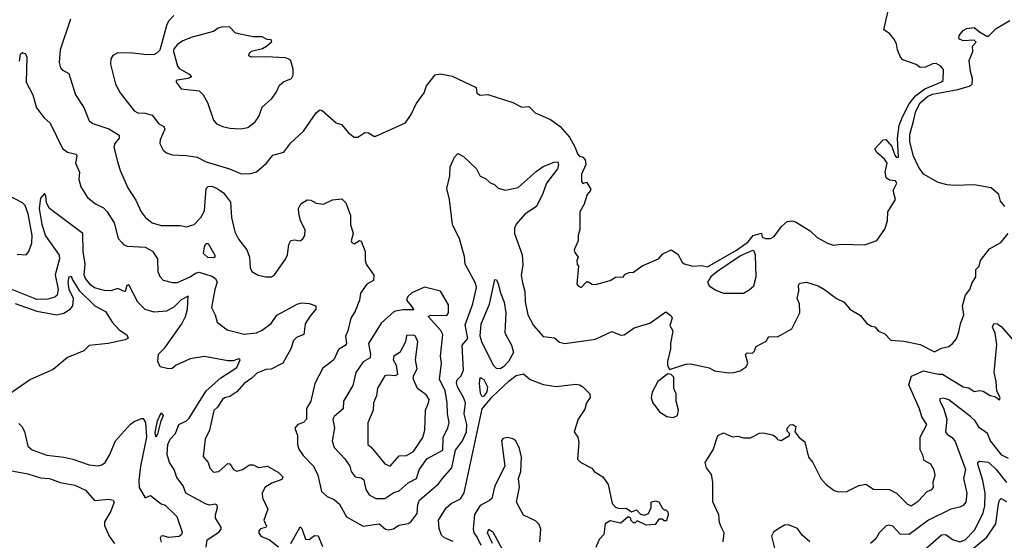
# Model space of a CAD drawing. Extents: x 1921360 to 2014538, y 768294 to 907744.
# Tile 94 of 256: x 1977440 to 1982903, y 792243 to 795132. Entities that reach past the tile are written whole.
import ezdxf

# ---------------------------------------------------------------- set-up
doc = ezdxf.new("R2010")
doc.units = 0

msp = doc.modelspace()

# ---------------------------------------------------------------- linework, layer by layer
at = {"layer": '0CON10XD'}
for points in [[(1978295, 795154.4), (1978267.1, 795125), (1978255.5, 795104.5), (1978217.4, 794962.6), (1978202.7, 794947.3), (1978185, 794939.5), (1978145, 794936.9), (1978065, 794946.5), (1977985, 794948), (1977956.1, 794933.9), (1977946, 794915), (1977942.9, 794885), (1977970.8, 794775), (1977997, 794727), (1978075.4, 794625.4), (1978095, 794615.6), (1978135, 794613.5), (1978175, 794601.9), (1978210.8, 794555), (1978239.7, 794539.7), (1978244.1, 794524.1), (1978220, 794465), (1978217.5, 794445), (1978235, 794408.8), (1978253.6, 794393.6), (1978285, 794381.8), (1978365, 794378.9), (1978425, 794368.6), (1978475, 794343.5), (1978603.3, 794305), (1978665, 794278.9), (1978715, 794275.7), (1978752.9, 794287.1), (1978808.6, 794335), (1978845, 794380.6), (1978905, 794396.9), (1978945, 794449.2), (1979015, 794514.2), (1979085, 794616), (1979105, 794632), (1979117.9, 794627.9), (1979195, 794558.8), (1979225, 794550), (1979264.5, 794504.5), (1979295, 794480), (1979315, 794480.8), (1979355, 794506), (1979375, 794504), (1979405, 794486), (1979416.2, 794486.2), (1979580.9, 794559.1), (1979611.2, 794605), (1979638.8, 794665), (1979684.2, 794725.8), (1979696.2, 794765), (1979745, 794826.2), (1979775, 794832), (1979838.3, 794818.3), (1979972.5, 794755), (1979976.2, 794725), (1979995, 794712.5), (1980036.4, 794716.4), (1980175, 794673.3), (1980225, 794646.2), (1980265, 794650), (1980300, 794615), (1980385, 794578.5), (1980438.9, 794538.9), (1980489.8, 794479.8), (1980522.4, 794422.4), (1980535, 794386.7), (1980545, 794373.8), (1980565, 794370), (1980576.2, 794355), (1980581.7, 794328.3), (1980556.2, 794275), (1980556.7, 794235), (1980565, 794222.5), (1980585, 794230), (1980606.7, 794195), (1980607.5, 794185), (1980587.5, 794162.5), (1980571.7, 794108.3), (1980547.5, 794065), (1980547, 793967), (1980537.5, 793935), (1980537.5, 793905), (1980516.7, 793855), (1980519.3, 793839.3), (1980537.5, 793815), (1980530, 793795), (1980533, 793773), (1980540, 793765), (1980531.2, 793665), (1980537.5, 793655), (1980555, 793646.7), (1980585, 793677.5), (1980595, 793677.5), (1980615, 793663.8), (1980635, 793662), (1980715, 793684.2), (1980745, 793703.8), (1980790, 793705), (1980795, 793717.5), (1980820.7, 793729.3), (1980845, 793730), (1980893.9, 793766.1), (1980983.3, 793805), (1981007.7, 793832.3), (1981055, 793854.2), (1981091.2, 793831.2), (1981115, 793786.2), (1981126.6, 793776.6), (1981173.9, 793763.9), (1981225, 793768.4), (1981255, 793759.6), (1981417.2, 793852.8), (1981480.9, 793899.1), (1981508.8, 793935), (1981555, 793947.5), (1981560, 793925), (1981577, 793917), (1981605, 793918), (1981625, 793928.8), (1981666.3, 793983.7), (1981698.3, 794011.7), (1981724.6, 794015.4), (1981745, 794010.2), (1981825, 793960.1), (1981863.7, 793923.7), (1981922.2, 793892.2), (1981955, 793881.5), (1981995, 793886), (1982128.3, 793881.7), (1982195, 793906.2), (1982240.5, 793969.5), (1982255.2, 794015), (1982256.7, 794065), (1982299.3, 794135), (1982285.8, 794185), (1982305.5, 794225.5), (1982298.6, 794238.6), (1982265, 794241.2), (1982246.8, 794255), (1982241.1, 794285), (1982252.3, 794335), (1982238.6, 794358.6), (1982195.5, 794395), (1982184.2, 794415.8), (1982230, 794465), (1982245, 794468), (1982279.1, 794429.1), (1982295, 794380), (1982305, 794367.5), (1982315, 794370), (1982310, 794475), (1982320, 794545), (1982337.8, 794592.2), (1982374.5, 794665.5), (1982410.5, 794709.5), (1982461.4, 794748.6), (1982550.8, 794785), (1982563.1, 794795), (1982564.4, 794855), (1982550.8, 794875), (1982525, 794888.5), (1982505, 794886.2), (1982465, 794868.5), (1982436.4, 794866.4), (1982413.6, 794883.6), (1982339.3, 794909.3), (1982326, 794925), (1982310, 794965), (1982305, 794997.5), (1982290, 795025), (1982265.3, 795055.3), (1982234.2, 795075), (1982256.7, 795173.3)], [(1977721.2, 795135), (1977663.5, 794965), (1977658.8, 794895), (1977666.2, 794865), (1977675, 794854), (1977713.1, 794833.1), (1977749.5, 794715), (1977795.5, 794645), (1977825, 794571.2), (1977846.4, 794556.4), (1977935, 794526.8), (1977991.2, 794491.2), (1977991.5, 794475), (1977967.5, 794445), (1977961.9, 794425), (1977982.7, 794345), (1977997.8, 794295), (1978039.8, 794199.8), (1978085, 794130), (1978113.5, 794065), (1978135.9, 794035.9), (1978175, 794003.8), (1978225, 793989.6), (1978329.4, 793989.4), (1978365, 793981.9), (1978406.9, 793995), (1978445.4, 794035), (1978465, 794070.8), (1978474.6, 794195), (1978485, 794206.1), (1978505, 794208), (1978535, 794195.3), (1978570.3, 794170.3), (1978609, 794119), (1978615.4, 794035), (1978632.5, 793955), (1978654.6, 793914.6), (1978699.2, 793855), (1978714.2, 793815), (1978718.6, 793755), (1978727.1, 793735), (1978762, 793715), (1978805, 793704.7), (1978836.2, 793705), (1978853.6, 793716.4), (1978915, 793803.8), (1978925, 793827.5), (1978932.9, 793885), (1978945, 793906.7), (1978965, 793910), (1978995, 793904), (1979011.2, 793915), (1979022, 793935), (1979024, 793965), (1978998, 794015), (1978988.1, 794058.1), (1978986.9, 794085), (1979000.2, 794109.8), (1979035, 794132.2), (1979055, 794130), (1979085, 794113.6), (1979125, 794108.5), (1979175, 794133.1), (1979227, 794137), (1979250, 794115), (1979274.4, 794045), (1979274.5, 793995.5), (1979290.6, 793945), (1979279.2, 793905), (1979282.5, 793895), (1979295, 793888.8), (1979325, 793906.7), (1979335, 793902.5), (1979356, 793845), (1979355.8, 793795), (1979362.5, 793775), (1979404.4, 793715), (1979402.5, 793685), (1979365.4, 793664.6), (1979331.4, 793615), (1979325.7, 793575), (1979300.5, 793515), (1979276.2, 793475), (1979260, 793405), (1979246.8, 793375), (1979252.5, 793335), (1979245, 793323.5), (1979208.3, 793301.7), (1979183.1, 793245), (1979121.9, 793198.1), (1979076.7, 793113.3), (1979055.3, 793015), (1979031.3, 792975), (1979030.6, 792915), (1979013.6, 792896.4), (1978983.8, 792885), (1978966.7, 792865), (1978981.9, 792825), (1978980.6, 792775), (1978989.2, 792749.2), (1979012.9, 792712.9), (1979070.5, 792655), (1979093.6, 792603.7), (1979115, 792514), (1979145, 792486), (1979185, 792469.4), (1979214, 792444), (1979253.5, 792373.5), (1979345, 792321.2), (1979433.6, 792333.6), (1979468.8, 792305), (1979485, 792300.6), (1979513.6, 792306.4), (1979543.4, 792326.6), (1979595, 792335.5), (1979612.4, 792347.6), (1979645, 792392.5), (1979647.8, 792442.2), (1979658.2, 792465), (1979764.1, 792555.9), (1979785.5, 792585), (1979836.5, 792645), (1979856.8, 792743.2), (1979897.3, 792795), (1979918.9, 792845), (1979920, 792885), (1979906.3, 792945), (1979912.6, 793005), (1979902.3, 793035), (1979867.9, 793095), (1979862.4, 793117.6), (1979867.5, 793132.5), (1979890, 793155), (1979902.7, 793187.3), (1979893.8, 793325), (1979926.4, 793363.6), (1979912, 793438), (1979953.8, 793555), (1979974.8, 793645), (1979969.4, 793669.4), (1979910.8, 793775), (1979907.2, 793817.2), (1979880.8, 793915), (1979841.9, 793995), (1979824.7, 794134.7), (1979808.9, 794195), (1979825.6, 794265), (1979827.5, 794315), (1979851.3, 794368.7), (1979871.2, 794388.8), (1979902.8, 794372.8), (1979974.2, 794305), (1979995, 794263.8), (1980025, 794251.2), (1980047.7, 794227.7), (1980075, 794216), (1980095, 794197.5), (1980135, 794186.9), (1980205, 794200.4), (1980305, 794290), (1980345, 794317.5), (1980405, 794341.2), (1980425, 794342.5), (1980430, 794325), (1980423.8, 794305), (1980362.2, 794225), (1980342.6, 794167.4), (1980308, 794095), (1980245, 794054.3), (1980195, 793997.1), (1980185.5, 793975), (1980184.7, 793944.7), (1980227.8, 793827.8), (1980231.4, 793771.4), (1980222.2, 793712.2), (1980232.1, 793665), (1980242, 793625), (1980243.8, 793566.2), (1980259.5, 793495), (1980291.1, 793435), (1980345, 793374.5), (1980406.2, 793366.2), (1980435, 793342), (1980465, 793335.6), (1980635, 793359.4), (1980725, 793402), (1980775, 793382), (1980793.8, 793383.8), (1980848.3, 793421.7), (1980935, 793448.8), (1981025, 793511.2), (1981055, 793488.8), (1981060, 793475), (1981046.2, 793435), (1981064, 793405), (1981050.8, 793335), (1981051.2, 793305), (1981033.3, 793235), (1981033.9, 793213.9), (1981045, 793190), (1981135, 793220.8), (1981162.3, 793222.3), (1981265, 793199.2), (1981295, 793184.2), (1981375, 793171.9), (1981402.5, 793175), (1981436.7, 793183.3), (1981471.2, 793205), (1981480, 793225), (1981466.1, 793273.9), (1981475, 793283.8), (1981505, 793281.2), (1981515, 793290), (1981525, 793317.5), (1981581.4, 793348.6), (1981595.8, 793374.2), (1981645, 793371.9), (1981723, 793417), (1981768.6, 793505), (1981765.6, 793555), (1981753.1, 793585), (1981761.9, 793625), (1981760, 793660), (1981770, 793670), (1981804.3, 793675.7), (1981870, 793655), (1981905.5, 793635.5), (1981971.2, 793585), (1982014.3, 793564.3), (1982045, 793526.2), (1982105, 793490), (1982137.7, 793447.7), (1982165, 793431.2), (1982185, 793427.5), (1982204.4, 793404.4), (1982238.8, 793388.8), (1982273.6, 793353.6), (1982345, 793348.6), (1982435, 793330), (1982515, 793289.7), (1982555, 793310), (1982595, 793317.5), (1982615.6, 793334.4), (1982638.2, 793361.8), (1982650.7, 793399.3), (1982659.5, 793445), (1982678.5, 793495), (1982670, 793545), (1982687.5, 793602.5), (1982711.9, 793635), (1982722.3, 793667.7), (1982744, 793705), (1982743.9, 793746.1), (1982762.5, 793765), (1982770, 793795), (1982819.8, 793860.2), (1982884.2, 793895), (1982924.6, 793945)], [(1982905.8, 794095.8), (1982882, 794125), (1982872.3, 794162.3), (1982828.9, 794198.9), (1982735, 794216.2), (1982629, 794211), (1982584.8, 794214.8), (1982535, 794228), (1982455, 794275.2), (1982427, 794315), (1982399.4, 794375), (1982378.8, 794455), (1982378.4, 794495), (1982399, 794569), (1982412.2, 794625), (1982435, 794670.3), (1982477.1, 794705), (1982505, 794718.4), (1982645, 794745.1), (1982706.8, 794763.2), (1982724.1, 794775), (1982726.5, 794805), (1982714.7, 794845), (1982707.5, 794905), (1982727.5, 794955), (1982726.7, 794985), (1982746.4, 795006.4), (1982735, 795018.8), (1982675, 795014), (1982650, 795025), (1982652.3, 795045), (1982675, 795071.2), (1982695, 795083.3), (1982735, 795089.2), (1982765, 795063.8), (1982805, 795040), (1982815, 795040), (1982857, 795083), (1982933, 795127)], [(1978665, 794526.9), (1978705, 794534.5), (1978747.1, 794565), (1978765.8, 794595), (1978785, 794646), (1978839.2, 794695), (1978862.4, 794727.6), (1978881.1, 794768.9), (1978903, 794787), (1978947.5, 794805), (1978956.2, 794825), (1978957, 794857), (1978943.6, 794903.6), (1978933.6, 794913.6), (1978915, 794920), (1978805, 794926.7), (1978725, 794923.3), (1978711.7, 794931.7), (1978712.5, 794945), (1978725, 794957.5), (1978787, 794973), (1978810, 794985), (1978838.3, 795011.7), (1978835, 795020), (1978813, 795023), (1978785, 795037.5), (1978735, 795037.5), (1978653.6, 795053.6), (1978635, 795060), (1978605, 795090), (1978565, 795092.5), (1978540, 795085), (1978515, 795066.7), (1978396.7, 795035), (1978345, 795014.3), (1978316, 794995), (1978295, 794970), (1978292.3, 794955), (1978315, 794873.3), (1978325, 794861.2), (1978380.5, 794830.5), (1978392.5, 794815), (1978374.1, 794805.9), (1978312.9, 794797.1), (1978307.5, 794795), (1978308.8, 794785), (1978335, 794747.5), (1978435, 794737.2), (1978456.9, 794715), (1978482, 794672), (1978514.2, 794575), (1978531.2, 794555), (1978565, 794538.6), (1978605, 794529.4), (1978665, 794526.9)], [(1977437.9, 794902.1), (1977445, 794941.4), (1977455, 794949.1), (1977472.5, 794942.5), (1977478.8, 794925), (1977476, 794786), (1977512.9, 794715), (1977532.7, 794642.8), (1977575, 794586.9), (1977608.2, 794558.2), (1977677.5, 794417.5), (1977705, 794397.3), (1977753.8, 794385), (1977757.5, 794375), (1977748.9, 794335), (1977771.9, 794285), (1977768.5, 794245), (1977779.6, 794205), (1977815.5, 794145), (1977861, 794111), (1977905, 794087.9), (1977925.8, 794065), (1977964.3, 794005), (1977987, 793917), (1978005.7, 793895.7), (1978015, 793884), (1978035.8, 793875.8), (1978135, 793870.4), (1978176.6, 793846.6), (1978204.6, 793805), (1978205.5, 793735), (1978216.9, 793706.9), (1978235, 793686.9), (1978285, 793672.7), (1978315, 793673.8), (1978385, 793704.7), (1978415, 793725.9), (1978435, 793730.8), (1978505, 793709.4), (1978525.2, 793695), (1978536.2, 793675), (1978522.7, 793635), (1978503.9, 793535), (1978525, 793493.3), (1978535, 793454.2), (1978590.7, 793410.7), (1978685, 793387.5), (1978754, 793395), (1978785, 793409.6), (1978835, 793446.7), (1978866.9, 793493.1), (1978982.9, 793555), (1979005, 793560.8), (1979045, 793557), (1979083.4, 793543.4), (1979082.5, 793525), (1979050.4, 793485), (1979023.8, 793445), (1979015.6, 793385), (1978975, 793367.8), (1978958.6, 793351.4), (1978943.9, 793305), (1978899.6, 793225), (1978835, 793191.9), (1978805, 793190.4), (1978755, 793170), (1978727.7, 793142.3), (1978685, 793113.1), (1978645, 793066.8), (1978605, 793040), (1978576.5, 793033.5), (1978565.4, 793024.6), (1978537.8, 792982.2), (1978516.9, 792963.1), (1978492.1, 792855), (1978468.5, 792805), (1978457.9, 792707.9), (1978485.6, 792675), (1978495, 792644), (1978515, 792620.8), (1978545, 792625.4), (1978595, 792670), (1978605, 792666.7), (1978625.2, 792635.2), (1978645, 792627.1), (1978675, 792636.4), (1978715, 792661.9), (1978735, 792661.8), (1978765, 792646.5), (1978814.5, 792654.5), (1978875, 792619.1), (1978900.5, 792595), (1978895, 792580.9), (1978839.3, 792560.7), (1978800.5, 792535), (1978784.7, 792505), (1978787.7, 792477.7), (1978817.3, 792415), (1978793.6, 792355), (1978808.8, 792321.2), (1978805, 792314.5), (1978775, 792307.1), (1978766.8, 792295), (1978765.9, 792285), (1978778.5, 792265), (1978825.2, 792245.2), (1978875, 792206)], [(1977425, 793830), (1977475, 793826.2), (1977491.2, 793845), (1977506.4, 793893.6), (1977508.9, 793935), (1977487.4, 794055), (1977470.7, 794100.7), (1977455.8, 794115), (1977284, 794205)], [(1978474.6, 792205), (1978479.4, 792245), (1978545, 792287.8), (1978558.1, 792305), (1978557.8, 792315), (1978526.7, 792365), (1978525.5, 792385), (1978537.9, 792425), (1978535, 792438.6), (1978525, 792443.3), (1978495, 792437.6), (1978475, 792442.5), (1978361.9, 792505), (1978346.9, 792545), (1978312.1, 792592.1), (1978296.7, 792636.7), (1978270.5, 792675), (1978258.2, 792718.2), (1978262.2, 792775), (1978275.4, 792804.6), (1978304.5, 792835.5), (1978322.5, 792885), (1978365, 792905.2), (1978380.2, 792919.8), (1978475, 793073.2), (1978555, 793143.6), (1978645, 793202.5), (1978663.3, 793245), (1978655, 793250), (1978625, 793239.6), (1978595, 793238.2), (1978465, 793263.4), (1978385, 793250), (1978308.8, 793215), (1978285, 793195.8), (1978265, 793194.2), (1978218.8, 793205), (1978205.6, 793235), (1978210.5, 793275), (1978245, 793311.2), (1978339.2, 793445), (1978360, 793485), (1978370.8, 793525), (1978375, 793598), (1978335, 793577.4), (1978295, 793536.5), (1978255, 793515.3), (1978185, 793509.2), (1978135, 793523.2), (1978094.8, 793565), (1978045, 793660), (1978033.8, 793656.2), (1978025, 793622.5), (1977985, 793640.8), (1977945, 793626.9), (1977909.5, 793629.5), (1977855, 793644.7), (1977835, 793658.2), (1977805.4, 793695), (1977797.1, 793715), (1977803.5, 793775), (1977791.9, 793845), (1977790, 793945), (1977604.8, 794084.8), (1977587.6, 794115), (1977584.4, 794154.4), (1977577.3, 794167.3), (1977555, 794142), (1977548.4, 794085), (1977562.6, 793995), (1977583.4, 793933.4), (1977659, 793825), (1977660.5, 793805), (1977636.6, 793716.6), (1977653.9, 793635), (1977647.3, 793602.7), (1977635, 793591.8), (1977595, 793581.2), (1977535, 793579), (1977367.8, 793645)], [(1978515, 793811.2), (1978482.8, 793812.8), (1978460, 793835), (1978465, 793874.2), (1978475, 793890), (1978485, 793890), (1978523.3, 793825), (1978523.3, 793815), (1978515, 793811.2)], [(1981455, 793614.2), (1981487.9, 793632.1), (1981512, 793655), (1981525.7, 793705), (1981522.2, 793825), (1981515, 793846.7), (1981505, 793852), (1981439.3, 793820.7), (1981308, 793732), (1981274.7, 793705.3), (1981255.6, 793675), (1981266, 793655), (1981301.7, 793631.7), (1981344.4, 793614.4), (1981455, 793614.2)], [(1977415, 793556.6), (1977534.9, 793514.9), (1977645.8, 793494.2), (1977685, 793504), (1977722.1, 793527.9), (1977735.2, 793545), (1977737.8, 793585), (1977714.9, 793635), (1977709.4, 793675), (1977715, 793704.3), (1977725, 793708.8), (1977732.5, 793687.5), (1977769.1, 793629.1), (1977855.9, 793545), (1977915, 793512.1), (1977953, 793453), (1977991.7, 793411.7), (1978035, 793383.3), (1978042.2, 793365), (1978025, 793354.7), (1977931.2, 793335), (1977825, 793324.5), (1977796, 793295), (1977705, 793256.6), (1977625, 793191.6), (1977499.4, 793135), (1977355, 793035.4)], [(1979465, 792474.7), (1979515, 792508.2), (1979545, 792517.3), (1979595, 792561.6), (1979641.3, 792585), (1979656.5, 792633.5), (1979699.3, 792695), (1979787.5, 792742.5), (1979789.2, 792815), (1979815.6, 792865), (1979823.4, 792896.6), (1979812.6, 792945), (1979812.3, 793005), (1979800, 793075), (1979769, 793135), (1979780.8, 793225), (1979774.6, 793265), (1979787.5, 793385), (1979776.7, 793406.7), (1979706.7, 793485), (1979718.3, 793491.7), (1979809.3, 793490.7), (1979818.8, 793505), (1979819.2, 793549.2), (1979775, 793626), (1979685, 793647.5), (1979615, 793616.9), (1979592.5, 793595), (1979586, 793575), (1979612, 793545), (1979627.3, 793522.7), (1979565, 793522.4), (1979517.5, 793512.5), (1979445, 793447.8), (1979374.6, 793335), (1979386.8, 793273.2), (1979384, 793256), (1979345, 793233.8), (1979305.4, 793175), (1979287.3, 793102.7), (1979236.2, 793015), (1979235, 792972.5), (1979185, 792930), (1979177.7, 792915), (1979186.5, 792865), (1979173.5, 792795), (1979185, 792758.1), (1979243.1, 792695), (1979270.6, 792655), (1979279.5, 792625), (1979301.8, 792595), (1979335, 792589.2), (1979349.2, 792579.2), (1979361.1, 792525), (1979379.1, 792495), (1979415, 792474.8), (1979465, 792474.7)], [(1980105, 793194.1), (1980085, 793195.5), (1980070.4, 793210.4), (1980005, 793339.6), (1979994.4, 793375.6), (1980000, 793445), (1980046.5, 793553.5), (1980075, 793690), (1980085, 793687.5), (1980095, 793666.7), (1980106.9, 793616.9), (1980128.2, 793565), (1980136.3, 793505), (1980131.8, 793395), (1980168, 793325), (1980180, 793285), (1980152.5, 793235), (1980124.7, 793205.3), (1980105, 793194.1)], [(1981331.7, 792318.3), (1981322.3, 792342.3), (1981318.8, 792385), (1981286.2, 792456.2), (1981285.5, 792565), (1981277.6, 792607.6), (1981251.2, 792645), (1981242.5, 792675), (1981287.5, 792745), (1981314, 792825), (1981345, 792840), (1981395, 792816.2), (1981425, 792821.2), (1981455, 792811.2), (1981495, 792811.2), (1981545, 792837.1), (1981565, 792840), (1981617.3, 792827.3), (1981637.5, 792815), (1981645, 792802.5), (1981665, 792797.5), (1981710, 792825), (1981710, 792835), (1981698.3, 792848.3), (1981697.5, 792865), (1981715, 792883.3), (1981730, 792885), (1981746.7, 792875), (1981740, 792845), (1981765, 792812.5), (1981795, 792790), (1981816.7, 792705), (1981840, 792675), (1981885.5, 792585), (1981915, 792553.1), (1981959.1, 792519.1), (1981975, 792512.9), (1982025, 792511.8), (1982095, 792547.5), (1982133.6, 792553.6), (1982177.5, 792527.5), (1982265.6, 792524.4), (1982304.7, 792504.7), (1982365, 792443.1), (1982385, 792434.5), (1982425, 792460.6), (1982475, 792514.4), (1982501.4, 792525), (1982510, 792535), (1982508.2, 792565), (1982518.4, 792605), (1982512.6, 792632.6), (1982495, 792665.8), (1982457.1, 792685), (1982450.8, 792715), (1982435.5, 792745), (1982435.4, 792815), (1982472.9, 792885), (1982445, 792928.8), (1982432.7, 792972.7), (1982372.2, 793105), (1982386.9, 793153.1), (1982455, 793183.8), (1982535, 793164.7), (1982560, 793165), (1982675, 793095.4), (1982705, 793088.4), (1982735, 793068.9), (1982765, 793074.4), (1982785, 793070.8), (1982825, 793046.2), (1982850.7, 793040.7), (1982875, 793022.5), (1982878.8, 793035), (1982860.3, 793070.3), (1982857.1, 793125), (1982846.2, 793175), (1982860.4, 793329.6), (1982851.5, 793391.5), (1982836.2, 793425), (1982845, 793446.2), (1982865, 793444), (1982885, 793430), (1982965, 793339.2)], [(1979495, 792654.3), (1979545, 792712.2), (1979585, 792712.7), (1979625, 792735.5), (1979675.8, 792814.2), (1979688.1, 792855), (1979690.9, 792965), (1979708.8, 793005), (1979711, 793025), (1979695, 793050.4), (1979646.2, 793085), (1979624.6, 793135), (1979625.4, 793155), (1979644.2, 793195), (1979636.1, 793245), (1979649.1, 793345), (1979635, 793376), (1979625, 793382), (1979585, 793380), (1979580, 793345), (1979548.6, 793285), (1979514.7, 793265), (1979512.2, 793245), (1979529.4, 793215), (1979535, 793163.8), (1979523.6, 793156.4), (1979485, 793160), (1979465.7, 793155), (1979425, 793087.1), (1979419.1, 793045), (1979403.1, 793005), (1979401.1, 792965), (1979371.5, 792895), (1979371.5, 792775), (1979389.1, 792759.1), (1979465, 792667.8), (1979495, 792654.3)], [(1979845, 792235.4), (1979796.5, 792256.5), (1979780.8, 792270.8), (1979767.7, 792307.7), (1979764, 792355), (1979805, 792422.5), (1979833.3, 792446.7), (1979885, 792472.3), (1979905, 792506.5), (1980005, 792973.3), (1980061.1, 793038.9), (1980155, 793128), (1980195, 793156.7), (1980235, 793166.2), (1980272, 793135), (1980345, 793107.1), (1980415.6, 793095.6), (1980525, 793108.8), (1980545, 793105.5), (1980564, 793095), (1980603.8, 793055), (1980604, 793035), (1980584, 793005), (1980575, 792970), (1980538.8, 792915), (1980516.2, 792845), (1980535.7, 792815.7), (1980542.5, 792785), (1980535, 792693.3), (1980553.3, 792675), (1980615, 792643.3), (1980627.5, 792625), (1980676, 792595), (1980705, 792552.5), (1980727.7, 792447.7), (1980745, 792426.7), (1980765, 792420), (1980805, 792421.2), (1980835, 792400), (1980861.7, 792411.7), (1980885, 792387.5), (1980905, 792382.5), (1980928.3, 792391.7), (1980943.3, 792425), (1980944, 792455), (1980965, 792462), (1980985, 792455.8), (1981005, 792422.5), (1981015, 792412.5), (1981025, 792412.5), (1981035, 792400), (1981037.5, 792385), (1981028.3, 792351.7), (1981015, 792350), (1981005, 792360), (1980985, 792360), (1980965, 792330), (1980915, 792327.5), (1980865, 792350), (1980855, 792340), (1980845, 792340), (1980830, 792355), (1980830, 792365), (1980815, 792372.5), (1980775, 792337.5), (1980715, 792350), (1980688.8, 792335), (1980680, 792275), (1980655, 792246.7), (1980636.9, 792203.1)], [(1981065, 792923.9), (1981090, 792935), (1981095.8, 792965), (1981082.9, 793015), (1981081.2, 793055), (1981068.8, 793085), (1981068.3, 793148.3), (1981055, 793163.8), (1981035, 793167.5), (1980980, 793125), (1980948, 793065), (1980944.2, 793034.2), (1980953.3, 793005), (1980990, 792955), (1981030.6, 792930.6), (1981065, 792923.9)], [(1980005, 793038.8), (1979996.7, 793056.7), (1979990, 793115), (1979995, 793146.7), (1980015.3, 793135), (1980035.3, 793095), (1980032.3, 793067.7), (1980015, 793043.3), (1980005, 793038.8)], [(1982926.7, 792696.7), (1982888, 792715), (1982826.4, 792795), (1982809.1, 792835), (1982765, 792866.5), (1982740.4, 792905), (1982717.7, 792927.7), (1982595, 793023.3), (1982565, 793032.3), (1982545, 793027.1), (1982544.1, 793015), (1982565.6, 792975.6), (1982583.9, 792915), (1982576.9, 792845), (1982585, 792831.5), (1982615, 792811.8), (1982630.3, 792790.3), (1982688.1, 792635), (1982676.9, 792585), (1982693.8, 792505), (1982690, 792455), (1982675, 792436.7), (1982655, 792426.7), (1982605, 792416.2), (1982481.8, 792355), (1982375, 792274.6), (1982325, 792277.1), (1982285, 792320.9), (1982262.7, 792327.3), (1982246.8, 792323.2), (1982209.1, 792285), (1982189.1, 792250.8), (1982160.9, 792225)], [(1978195, 792817.5), (1978191.2, 792841.2), (1978203.6, 792905), (1978225, 792950), (1978236.2, 792935), (1978220.9, 792899.1), (1978205, 792831.4), (1978195, 792817.5)], [(1977435, 792890.8), (1977452, 792875), (1977466.6, 792846.6), (1977485, 792766.2), (1977508.8, 792745), (1977590, 792715), (1977685, 792703.8), (1977735, 792693.3), (1977825, 792660.9), (1977875, 792655.6), (1977895, 792661.1), (1977913.1, 792675), (1977938.2, 792715), (1977972.1, 792795), (1978055, 792887.8), (1978075, 792902.7), (1978115, 792919.4), (1978125, 792918.1), (1978137, 792897), (1978142.5, 792815), (1978110.3, 792655), (1978100.3, 792575), (1978102.9, 792535), (1978135, 792478), (1978165, 792490.6), (1978224.3, 792445.7), (1978247.6, 792437.6), (1978311.1, 792375), (1978341.5, 792288.5), (1978338.1, 792275), (1978325, 792263.6), (1978265, 792258.6), (1978235, 792268), (1978224.2, 792265.8), (1978218.8, 792255), (1978225, 792232.5)], [(1980325.6, 792235), (1980331.4, 792305), (1980321.4, 792331.4), (1980301.3, 792351.3), (1980235, 792382.5), (1980196.2, 792455), (1980211.9, 792538.1), (1980207.3, 792585), (1980219.5, 792625), (1980224.1, 792705), (1980212.1, 792752.1), (1980191.9, 792795), (1980176.4, 792806.4), (1980145.8, 792814.2), (1980123, 792807), (1980113.1, 792796.9), (1980131, 792655), (1980076.1, 792545), (1980058.4, 792475), (1980047.1, 792462.9), (1979994.1, 792435.9), (1979963.6, 792386.4), (1979954.8, 792304.8), (1979960, 792285), (1979978.6, 792258.6), (1979998.8, 792215)], [(1982415, 792150.6), (1982555, 792272.4), (1982577.5, 792275), (1982615, 792247.3), (1982655, 792233.8), (1982685, 792244.7), (1982739.6, 792300.4), (1982785.6, 792394.4), (1982795.2, 792435), (1982795.6, 792505), (1982783, 792575), (1982755.5, 792664.5), (1982755, 792676.2), (1982765, 792681.9), (1982815, 792675.9), (1982858.2, 792635), (1982915, 792563.3)], [(1977375, 792631.9), (1977485, 792611.5), (1977555, 792588.9), (1977605.3, 792585.3), (1977664.1, 792564.1), (1977745, 792548.9), (1977805, 792521.1), (1977855, 792464.2), (1977935, 792470.6), (1977958.8, 792465), (1977963.8, 792453.8), (1977945.5, 792405), (1977910.9, 792345), (1977910.3, 792325), (1977936.6, 792265), (1977966.4, 792225)], [(1982720.2, 792189.8), (1982805, 792260.8), (1982855.4, 792334.6), (1982869.7, 792445), (1982875, 792466), (1982885.8, 792474.2), (1982915, 792457.3)], [(1978945, 792224.7), (1978995, 792317.5), (1979005, 792309.2), (1979025, 792248.9), (1979045, 792247.1), (1979075, 792268.7), (1979095, 792268.5), (1979119, 792209)], [(1980062.5, 792225), (1980035.8, 792285), (1980042.5, 792305), (1980065, 792290), (1980132.7, 792162.7)], [(1981342, 792235), (1981347.5, 792285), (1981331.7, 792318.3)], [(1981824.5, 792234.5), (1981781.7, 792271.7), (1981755, 792309.2), (1981705, 792329.5), (1981683.8, 792326.2), (1981650.8, 792309.2), (1981622.5, 792287.5), (1981611.4, 792265), (1981645.9, 792125.9)]]:
    msp.add_lwpolyline(points, dxfattribs=at)

doc.saveas('drawing.dxf')
